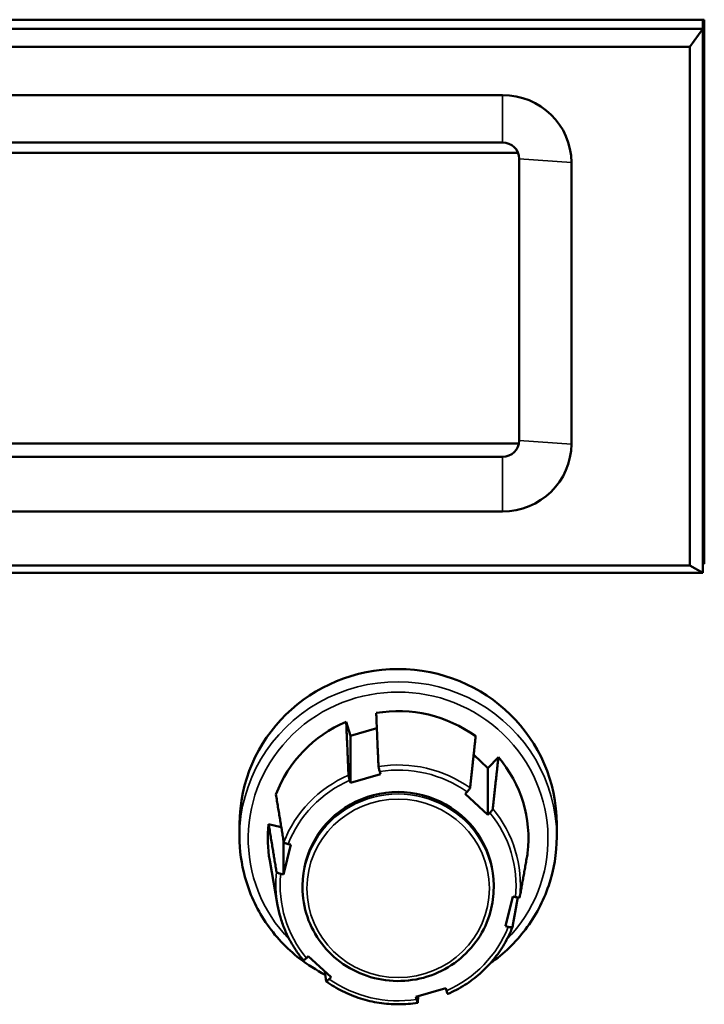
# Model space of a CAD drawing. Header units: inches. Extents: x 1.9 to 64.4, y 1.6 to 69.2.
# Tile 248 of 256: x 41.5 to 43, y 60.8 to 63.1. Entities that reach past the tile are written whole.
import ezdxf

# ---------------------------------------------------------------- set-up
doc = ezdxf.new("R2010")
doc.units = ezdxf.units.IN
doc.header["$MEASUREMENT"] = 0
doc.layers.add('Visible (ANSI)', color=7, linetype='Continuous', lineweight=50)
doc.layers.add('Visible Narrow (ANSI)', color=7, linetype='Continuous', lineweight=35)

msp = doc.modelspace()

# ---------------------------------------------------------------- linework, layer by layer
at = {"layer": 'Visible (ANSI)'}
for p, q in [((38.9073, 63.0618), (43.0293, 63.0618)), ((43.0261, 63.0408), (43.0261, 63.0618)), ((43.0293, 63.0618), (43.0293, 61.8097)), ((43.0261, 63.0408), (38.9042, 63.0408)), ((42.9961, 62.999), (43.0261, 63.0408)), ((43.0261, 61.7888), (43.0261, 63.0408)), ((38.9342, 62.999), (42.9961, 62.999)), ((42.9961, 62.999), (42.9961, 61.8056)), ((42.5645, 62.8884), (39.372, 62.8884)), ((39.372, 62.7793), (42.5645, 62.7793)), ((39.3505, 62.7555), (42.6005, 62.7555)), ((42.6033, 62.7414), (42.6033, 62.0934)), ((42.7233, 62.0851), (42.7233, 62.7331)), ((42.6019, 62.0862), (39.3505, 62.0862)), ((42.5645, 62.0555), (39.372, 62.0555)), ((39.372, 61.9298), (42.5645, 61.9298)), ((43.0261, 61.8357), (43.0293, 61.8357)), ((42.9961, 61.8056), (38.9342, 61.8056)), ((42.9961, 61.8056), (43.0261, 61.7888)), ((43.0293, 61.8097), (43.0261, 61.8097)), ((38.9042, 61.7888), (43.0261, 61.7888)), ((42.205, 61.4459), (42.2149, 61.4131)), ((42.2149, 61.4131), (42.2755, 61.4308)), ((42.2149, 61.3054), (42.2149, 61.4131)), ((42.4984, 61.3698), (42.5313, 61.3394)), ((42.5313, 61.3394), (42.5553, 61.3643)), ((42.284, 61.3256), (42.2149, 61.3054)), ((42.2822, 61.3314), (42.284, 61.3256)), ((42.5313, 61.2317), (42.5313, 61.3394)), ((42.2149, 61.3054), (42.2132, 61.3113)), ((42.479, 61.2801), (42.4833, 61.2846)), ((42.5313, 61.2317), (42.479, 61.2801)), ((42.5356, 61.2362), (42.5313, 61.2317)), ((41.9595, 61.2101), (41.9595, 61.181)), ((42.0265, 61.2101), (42.0556, 61.2033)), ((42.6895, 61.2101), (42.6895, 61.181)), ((42.0605, 61.0944), (42.0605, 61.1734)), ((42.0772, 61.163), (42.0605, 61.0944)), ((42.0711, 61.1644), (42.0772, 61.163)), ((42.0472, 61.024), (42.029, 61.1266)), ((42.0605, 61.0944), (42.0544, 61.0959)), ((42.1045, 61.0645), (42.1045, 61.0691)), ((42.5445, 61.0645), (42.5445, 61.0691)), ((42.5719, 60.9752), (42.5886, 61.0438)), ((42.5886, 61.0438), (42.5947, 61.0423)), ((42.578, 60.9738), (42.5719, 60.9752)), ((42.1135, 60.902), (42.1178, 60.9065)), ((42.1178, 60.9065), (42.1701, 60.8581)), ((42.1701, 60.8581), (42.1658, 60.8536)), ((42.3651, 60.8126), (42.4341, 60.8328)), ((42.4341, 60.8328), (42.4359, 60.8269)), ((42.3669, 60.8068), (42.3651, 60.8126))]:
    msp.add_line(p, q, dxfattribs=at)
for centre, major_axis, start_param, end_param in [((42.5645, 62.7331), (0.1588, 0), 0, 1.570796), ((42.5645, 62.7414), (0.0388, 0), 0, 1.570796), ((42.5645, 62.0934), (0.0388, 0), 4.712389, 6.283185), ((42.5645, 62.0851), (0.1588, 0), 4.712389, 6.283185), ((42.3245, 61.2101), (-0.365, 0), 3.141593, 6.283185), ((42.3245, 61.1768), (0.3, 0), 0.933557, 1.740175), ((42.3245, 61.1768), (-0.3, 0), 5.122347, 5.928965), ((42.3245, 61.1768), (0.3, 0), 6.169545, 6.976162), ((42.3245, 61.0691), (0.22, 0), 0, 3.141593), ((42.3245, 61.1768), (-0.3, 0), 6.169545, 6.455108)]:
    msp.add_ellipse(centre, major_axis=major_axis, ratio=0.978148, start_param=start_param, end_param=end_param, dxfattribs=at)
for points, weights in [([(42.274, 61.466), (42.2767, 61.4025), (42.2793, 61.3429)], [1, 1.00052363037, 1.00002012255]), ([(42.2103, 61.3228), (42.2077, 61.3824), (42.205, 61.4459)], [1.00002012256, 1.00052363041, 1]), ([(42.4902, 61.2937), (42.4964, 61.3513), (42.503, 61.4127)], [1.00002012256, 1.00052363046, 1]), ([(42.5553, 61.3643), (42.5487, 61.3029), (42.5425, 61.2453)], [1, 1.00052363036, 1.00002012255]), ([(42.0432, 61.2786), (42.0525, 61.2219), (42.0613, 61.1687)], [1, 1.00052363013, 1.00002012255]), ([(42.0446, 61.1002), (42.0358, 61.1533), (42.0265, 61.2101)], [1.00002012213, 1.00052361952, 1]), ([(42.6045, 61.0421), (42.6132, 61.0911), (42.6226, 61.1435)], [1.00002012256, 1.00052363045, 1]), ([(42.5999, 61.0414), (42.5937, 61.0067), (42.5878, 60.9735)], [1.00023142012, 1.00036058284, 1.00002012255]), ([(42.1588, 60.8485), (42.1573, 60.8599), (42.1557, 60.8714)], [1.00002012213, 1.0001481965, 1.00020981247]), ([(42.3707, 60.8143), (42.3702, 60.8068), (42.3698, 60.7993)], [1.00016428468, 1.00010776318, 1.00002012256])]:
    msp.add_rational_spline(points, weights, degree=2, dxfattribs=at)
for points, knots in [([(42.2793, 61.3429), (42.2793, 61.3426), (42.2794, 61.3421), (42.2796, 61.3408), (42.2799, 61.3397), (42.2804, 61.3377), (42.2807, 61.3364), (42.2814, 61.334), (42.2818, 61.3326), (42.2822, 61.3314)], [0.00090854, 0.00090854, 0.00090854, 0.00090854, 0.0093788, 0.0093788, 0.01879725, 0.01879725, 0.02826573, 0.02826573, 0.037779, 0.037779, 0.037779, 0.037779]), ([(42.2132, 61.3113), (42.2128, 61.3125), (42.2124, 61.3139), (42.2117, 61.3163), (42.2114, 61.3176), (42.2109, 61.3196), (42.2106, 61.3207), (42.2104, 61.322), (42.2103, 61.3225), (42.2103, 61.3228)], [-0.037779, -0.037779, -0.037779, -0.037779, -0.02826573, -0.02826573, -0.01879725, -0.01879725, -0.0093788, -0.0093788, -0.00090854, -0.00090854, -0.00090854, -0.00090854]), ([(42.4833, 61.2846), (42.4842, 61.2854), (42.4852, 61.2865), (42.4867, 61.2884), (42.4876, 61.2894), (42.4888, 61.291), (42.4894, 61.2919), (42.49, 61.293), (42.4902, 61.2935), (42.4902, 61.2937)], [-0.037779, -0.037779, -0.037779, -0.037779, -0.02826573, -0.02826573, -0.01879725, -0.01879725, -0.0093788, -0.0093788, -0.00090854, -0.00090854, -0.00090854, -0.00090854]), ([(42.5425, 61.2453), (42.5425, 61.2451), (42.5423, 61.2446), (42.5417, 61.2435), (42.5411, 61.2427), (42.5399, 61.241), (42.5391, 61.24), (42.5375, 61.2382), (42.5365, 61.237), (42.5356, 61.2362)], [0.00090854, 0.00090854, 0.00090854, 0.00090854, 0.0093788, 0.0093788, 0.01879725, 0.01879725, 0.02826573, 0.02826573, 0.037779, 0.037779, 0.037779, 0.037779]), ([(42.1568, 60.8635), (42.1361, 60.874), (42.1164, 60.8864), (42.0675, 60.9243), (42.0409, 60.9528), (41.9981, 61.0165), (41.982, 61.0517), (41.9637, 61.1187), (41.9595, 61.1498), (41.9595, 61.181)], [2.338555, 2.338555, 2.338555, 2.338555, 2.530276, 2.530276, 2.850468, 2.850468, 3.170188, 3.170188, 3.431261, 3.431261, 3.431261, 3.431261]), ([(42.0613, 61.1687), (42.0613, 61.1684), (42.0616, 61.1681), (42.0625, 61.1674), (42.0633, 61.167), (42.065, 61.1662), (42.0662, 61.1658), (42.0684, 61.1651), (42.0699, 61.1647), (42.0711, 61.1644)], [0.00090854, 0.00090854, 0.00090854, 0.00090854, 0.0093788, 0.0093788, 0.01879725, 0.01879725, 0.02826573, 0.02826573, 0.037779, 0.037779, 0.037779, 0.037779]), ([(42.6895, 61.181), (42.6895, 61.1429), (42.6833, 61.1048), (42.6588, 61.0325), (42.6407, 60.9983), (42.5949, 60.938), (42.5676, 60.9117), (42.5368, 60.8902)], [0.2896682, 0.2896682, 0.2896682, 0.2896682, 0.6088996, 0.6088996, 0.9282947, 0.9282947, 1.239212, 1.239212, 1.239212, 1.239212]), ([(42.0544, 61.0959), (42.0532, 61.0962), (42.0517, 61.0965), (42.0495, 61.0973), (42.0483, 61.0977), (42.0466, 61.0985), (42.0458, 61.0989), (42.0449, 61.0996), (42.0446, 61.0999), (42.0446, 61.1002)], [-0.037779, -0.037779, -0.037779, -0.037779, -0.02826573, -0.02826573, -0.01879725, -0.01879725, -0.0093788, -0.0093788, -0.00090854, -0.00090854, -0.00090854, -0.00090854]), ([(42.1045, 61.0645), (42.1045, 61.0416), (42.1083, 61.0186), (42.123, 60.975), (42.134, 60.9544), (42.162, 60.9176), (42.179, 60.9013), (42.2174, 60.875), (42.2388, 60.8648), (42.2838, 60.8516), (42.3073, 60.8485), (42.3543, 60.8499), (42.3777, 60.8542), (42.4218, 60.87), (42.4426, 60.8813), (42.4794, 60.9098), (42.4955, 60.927), (42.5213, 60.9654), (42.531, 60.9867), (42.542, 61.027), (42.5445, 61.0458), (42.5445, 61.0645)], [2.851924, 2.851924, 2.851924, 2.851924, 3.171284, 3.171284, 3.490779, 3.490779, 3.810617, 3.810617, 4.130843, 4.130843, 4.451355, 4.451355, 4.771958, 4.771958, 5.092431, 5.092431, 5.412591, 5.412591, 5.732358, 5.732358, 5.993517, 5.993517, 5.993517, 5.993517]), ([(42.5947, 61.0423), (42.5959, 61.0421), (42.5973, 61.0418), (42.5996, 61.0415), (42.6008, 61.0413), (42.6025, 61.0413), (42.6033, 61.0414), (42.6042, 61.0416), (42.6044, 61.0418), (42.6045, 61.0421)], [-0.037779, -0.037779, -0.037779, -0.037779, -0.02826573, -0.02826573, -0.01879725, -0.01879725, -0.0093788, -0.0093788, -0.00090854, -0.00090854, -0.00090854, -0.00090854]), ([(42.1066, 60.8967), (42.1005, 60.904), (42.0948, 60.9116), (42.0842, 60.9274), (42.0793, 60.9355), (42.0704, 60.9523), (42.0664, 60.9608), (42.0593, 60.9784), (42.0562, 60.9873), (42.051, 61.0055), (42.0488, 61.0147), (42.0472, 61.024)], [2.7462628, 2.7462628, 2.7462628, 2.7462628, 2.8488778, 2.8488778, 2.9514927, 2.9514927, 3.0541077, 3.0541077, 3.1567227, 3.1567227, 3.2593377, 3.2593377, 3.2593377, 3.2593377]), ([(42.5878, 60.9735), (42.5825, 60.9599), (42.5761, 60.9467), (42.5614, 60.9215), (42.553, 60.9095), (42.5343, 60.8868), (42.5241, 60.8763), (42.5021, 60.8568), (42.4902, 60.8479), (42.4654, 60.8321), (42.4523, 60.8252), (42.4387, 60.8193)], [0.6518398, 0.6518398, 0.6518398, 0.6518398, 0.8099686, 0.8099686, 0.9680975, 0.9680975, 1.1262264, 1.1262264, 1.2843553, 1.2843553, 1.4424842, 1.4424842, 1.4424842, 1.4424842]), ([(42.5878, 60.9735), (42.5877, 60.9733), (42.5875, 60.9731), (42.5866, 60.9729), (42.5858, 60.9728), (42.5841, 60.9728), (42.5829, 60.9729), (42.5806, 60.9733), (42.5792, 60.9735), (42.578, 60.9738)], [0.00090854, 0.00090854, 0.00090854, 0.00090854, 0.0093788, 0.0093788, 0.01879725, 0.01879725, 0.02826573, 0.02826573, 0.037779, 0.037779, 0.037779, 0.037779]), ([(42.1066, 60.8967), (42.1067, 60.8967), (42.1068, 60.8966), (42.1074, 60.8968), (42.1079, 60.8971), (42.1091, 60.898), (42.11, 60.8987), (42.1116, 60.9002), (42.1126, 60.9012), (42.1135, 60.902)], [0.00324068, 0.00324068, 0.00324068, 0.00324068, 0.0093788, 0.0093788, 0.01879725, 0.01879725, 0.02826573, 0.02826573, 0.037779, 0.037779, 0.037779, 0.037779]), ([(42.1658, 60.8536), (42.1649, 60.8528), (42.1639, 60.8518), (42.1623, 60.8503), (42.1615, 60.8496), (42.1603, 60.8487), (42.1597, 60.8484), (42.1591, 60.8482), (42.1589, 60.8483), (42.1588, 60.8485)], [-0.037779, -0.037779, -0.037779, -0.037779, -0.02826573, -0.02826573, -0.01879725, -0.01879725, -0.0093788, -0.0093788, -0.00090854, -0.00090854, -0.00090854, -0.00090854]), ([(42.3697, 60.7992), (42.3551, 60.7968), (42.3403, 60.7956), (42.3106, 60.7955), (42.2958, 60.7966), (42.2665, 60.8011), (42.252, 60.8045), (42.2238, 60.8134), (42.21, 60.819), (42.1836, 60.8322), (42.1709, 60.8398), (42.1589, 60.8483)], [1.699122, 1.699122, 1.699122, 1.699122, 1.8572375, 1.8572375, 2.0153531, 2.0153531, 2.1734686, 2.1734686, 2.3315841, 2.3315841, 2.4896996, 2.4896996, 2.4896996, 2.4896996]), ([(42.4359, 60.8269), (42.4363, 60.8257), (42.4367, 60.8244), (42.4373, 60.8224), (42.4377, 60.8214), (42.4382, 60.8202), (42.4384, 60.8196), (42.4386, 60.8193), (42.4387, 60.8193), (42.4387, 60.8193)], [-0.037779, -0.037779, -0.037779, -0.037779, -0.02826573, -0.02826573, -0.01879725, -0.01879725, -0.0093788, -0.0093788, -0.00459953, -0.00459953, -0.00459953, -0.00459953]), ([(42.3698, 60.7993), (42.3698, 60.7991), (42.3697, 60.7991), (42.3694, 60.7995), (42.3692, 60.8), (42.3687, 60.8013), (42.3683, 60.8023), (42.3677, 60.8043), (42.3673, 60.8056), (42.3669, 60.8068)], [0.00090854, 0.00090854, 0.00090854, 0.00090854, 0.0093788, 0.0093788, 0.01879725, 0.01879725, 0.02826573, 0.02826573, 0.037779, 0.037779, 0.037779, 0.037779])]:
    msp.add_open_spline(points, degree=3, knots=knots, dxfattribs=at)
at = {"layer": 'Visible Narrow (ANSI)'}
for p, q in [((42.5645, 62.7793), (42.5645, 62.8884)), ((42.6033, 62.7414), (42.7233, 62.7331)), ((42.6033, 62.0934), (42.7233, 62.0851)), ((42.5645, 62.0555), (42.5645, 62.0582)), ((42.5645, 62.0555), (42.5645, 61.9298))]:
    msp.add_line(p, q, dxfattribs=at)
for centre, major_axis, start_param, end_param in [((42.3245, 61.1768), (-0.345, 0), 2.3802, 7.044578), ((42.3245, 61.181), (0.365, 0), 0, 3.141593), ((42.3245, 61.0711), (-0.2815, 0), 4.083091, 4.873826), ((42.3245, 61.0691), (0.2715, 0), 0.946245, 1.727486), ((42.3245, 61.0711), (-0.2815, 0), 5.130288, 5.921024), ((42.3245, 61.0691), (-0.2715, 0), 5.135035, 5.916277), ((42.3245, 61.0645), (0.22, 0), 0, 3.141593), ((42.3245, 61.0691), (0.2715, 0), 6.182233, 6.963474), ((42.3245, 61.0711), (0.2815, 0), 6.177486, 6.968221), ((42.3245, 61.0711), (-0.2815, 0), 6.177486, 6.455108), ((42.3245, 61.0691), (-0.2715, 0), 6.182233, 6.963474), ((42.3245, 61.0691), (0.2715, 0), 5.135035, 5.916277), ((42.3245, 61.0691), (-0.2715, 0), 0.946245, 1.727486)]:
    msp.add_ellipse(centre, major_axis=major_axis, ratio=0.978148, start_param=start_param, end_param=end_param, dxfattribs=at)
msp.add_ellipse((42.3245, 61.0624), major_axis=(-0.21, 0), ratio=0.978148, dxfattribs=at)

doc.saveas('drawing.dxf')
